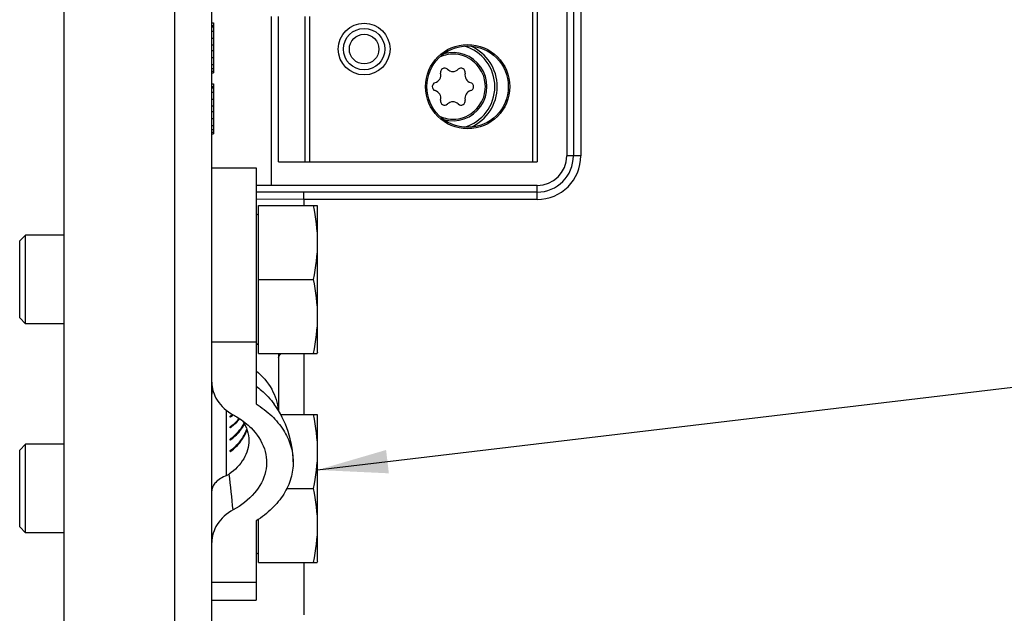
# Model space of a CAD drawing. Header units: inches. Extents: x 0 to 117, y 0 to 83.
# Tile 25 of 83: x 46.25 to 48.88, y 67.36 to 68.94. Entities that reach past the tile are written whole.
import ezdxf

# ---------------------------------------------------------------- set-up
doc = ezdxf.new("R2010")
doc.units = ezdxf.units.IN
doc.header["$LTSCALE"] = 6.431102
doc.header["$MEASUREMENT"] = 0
doc.layers.get('0').update_dxf_attribs({"linetype": 'CONTINUOUS'})
doc.layers.add('02___PRT_ALL_AXES', color=7, linetype='CONTINUOUS')
doc.styles.get("Standard").update_dxf_attribs({"font": 'txt', "width": 0.8})
doc.dimstyles.get("Standard").update_dxf_attribs({"dimtxt": 0.78125, "dimasz": 0.1875, "dimexe": 0.18, "dimexo": 0.0625, "dimgap": 0.09, "dimtad": 1, "dimdec": 1, "dimzin": 4, "dimdsep": 46, "dimtxsty": 'STANDARD', "dimblk": '_FILLED', "dimblk1": '_FILLED', "dimblk2": '_FILLED', "dimcen": 0.09, "dimadec": 0, "dimazin": 0, "dimtp": 0.1, "dimtm": 0.1, "dimtfac": 1, "dimtdec": 1, "dimtofl": 0, "dimtmove": 0, "dimatfit": 3, "dimldrblk": '_FILLED', "dimfxl": 1, "dimtolj": 1, "dimtzin": 4, "dimarcsym": 0})

# ---------------------------------------------------------------- blocks, each defined once
blk = doc.blocks.new('_FILLED')
at = {"color": 0, "linetype": 'BYBLOCK'}
blk.add_solid([(0, 0), (-1, 0.167), (-1, -0.167)], dxfattribs=at)

msp = doc.modelspace()

# ---------------------------------------------------------------- linework, layer by layer
at = {"color": 7, "linetype": 'CONTINUOUS'}
for p, q in [((46.7655, 63.3143), (46.7655, 75.02)), ((46.6671, 63.8916), (46.6671, 74.4428)), ((46.3718, 63.99), (46.3718, 74.3443)), ((47.6199, 68.5609), (47.6199, 70.5609)), ((47.6317, 70.5609), (47.6317, 68.5609)), ((47.7283, 70.5451), (47.7283, 68.5766)), ((47.748, 70.5451), (47.748, 68.5766)), ((46.9427, 68.5609), (46.9427, 68.9475)), ((47.0136, 68.5609), (47.0136, 68.9475)), ((46.7655, 68.931), (46.7695, 68.931)), ((46.7655, 68.9236), (46.7695, 68.9236)), ((46.7655, 68.9199), (46.7695, 68.9199)), ((46.7695, 68.931), (46.7695, 68.7981)), ((46.7655, 68.9088), (46.7695, 68.9088)), ((46.7655, 68.8904), (46.7695, 68.8904)), ((46.7655, 68.8719), (46.7695, 68.8719)), ((46.7655, 68.8571), (46.7695, 68.8571)), ((46.7655, 68.8387), (46.7695, 68.8387)), ((46.7655, 68.8202), (46.7695, 68.8202)), ((46.7655, 68.8092), (46.7695, 68.8092)), ((46.7655, 68.8018), (46.7695, 68.8018)), ((46.7655, 68.7981), (46.7695, 68.7981)), ((46.7655, 68.7686), (46.7695, 68.7686)), ((46.7655, 68.7612), (46.7695, 68.7612)), ((46.7655, 68.7575), (46.7695, 68.7575)), ((46.7695, 68.7686), (46.7695, 68.6357)), ((46.7655, 68.7464), (46.7695, 68.7464)), ((46.7655, 68.728), (46.7695, 68.728)), ((46.7655, 68.7095), (46.7695, 68.7095)), ((46.7655, 68.6947), (46.7695, 68.6947)), ((46.7655, 68.6763), (46.7695, 68.6763)), ((46.7655, 68.6578), (46.7695, 68.6578)), ((46.7655, 68.6468), (46.7695, 68.6468)), ((46.7655, 68.6394), (46.7695, 68.6394)), ((46.7655, 68.6357), (46.7695, 68.6357)), ((47.748, 68.5766), (47.7283, 68.5766)), ((46.9427, 68.5609), (47.6317, 68.5609)), ((47.0105, 68.4799), (46.8836, 68.4803)), ((47.6316, 68.4799), (47.0105, 68.4799)), ((47.0106, 68.4605), (47.0107, 68.4799)), ((47.0106, 68.4605), (46.8836, 68.4609)), ((47.6319, 68.4605), (47.0106, 68.4605)), ((47.0106, 68.4605), (47.0106, 68.4444)), ((47.0106, 68.0507), (47.0106, 67.8877)), ((47.0106, 67.494), (47.0106, 67.3541))]:
    msp.add_line(p, q, dxfattribs=at)
for centre, radius in [((47.171, 68.8609), 0.0689), ((47.171, 68.8609), 0.0551), ((47.171, 68.8609), 0.0394), ((47.4466, 68.7609), 0.1122), ((47.4466, 68.7609), 0.1083)]:
    msp.add_circle(centre, radius, dxfattribs=at)
for centre, radius, start, end in [((47.6316, 68.5766), 0.0967, 270.0368, 359.9994), ((47.6319, 68.5766), 0.1161, 270.0012, 359.9989)]:
    msp.add_arc(centre, radius, start, end, dxfattribs=at)
msp.add_open_spline([(47.6319, 68.4605), (47.6319, 68.4648), (47.6318, 68.4712), (47.6318, 68.4777), (47.6316, 68.4799)], degree=3, knots=[0, 0, 0, 0, 0.652598, 1, 1, 1, 1], dxfattribs=at)
at = {"layer": '02___PRT_ALL_AXES', "color": 7, "linetype": 'CONTINUOUS'}
for p, q in [((47.7104, 70.5451), (47.7104, 68.5766)), ((46.923, 68.9475), (46.923, 68.4979)), ((47.0254, 68.9475), (47.0254, 68.5609)), ((47.7283, 68.5766), (47.7104, 68.5766)), ((46.7655, 68.545), (46.8836, 68.545)), ((46.8836, 68.545), (46.8836, 67.916)), ((47.6317, 68.4979), (46.8836, 68.4979)), ((47.6316, 68.4799), (47.6317, 68.4979)), ((46.8895, 68.4444), (47.0463, 68.4444)), ((46.8895, 68.0507), (46.8895, 68.4444)), ((47.047, 68.4424), (47.0462, 68.4448)), ((47.047, 68.0527), (47.047, 68.4424)), ((46.8895, 68.4224), (46.8836, 68.4184)), ((46.2537, 68.3499), (46.2695, 68.3657)), ((46.3718, 68.3657), (46.2695, 68.3657)), ((46.2695, 68.1295), (46.2695, 68.3657)), ((46.2537, 68.1452), (46.2537, 68.3499)), ((46.8895, 68.2476), (47.0352, 68.2476)), ((46.2537, 68.1452), (46.2695, 68.1295)), ((46.3718, 68.1295), (46.2695, 68.1295)), ((46.8836, 68.0805), (46.7655, 68.0805)), ((46.8895, 68.0728), (46.8836, 68.0767)), ((46.8895, 68.0507), (47.0463, 68.0507)), ((46.9427, 68.0498), (46.9427, 67.8986)), ((47.047, 68.0527), (47.0462, 68.0503)), ((46.8049, 67.7256), (46.8049, 67.8982)), ((46.949, 67.8877), (47.0463, 67.8877)), ((47.047, 67.8857), (47.0462, 67.8881)), ((46.8143, 67.8836), (46.8179, 67.8836)), ((46.8143, 67.8808), (46.8143, 67.8836)), ((47.047, 67.496), (47.047, 67.8857)), ((46.8143, 67.8552), (46.8179, 67.8552)), ((46.8143, 67.8524), (46.8143, 67.8552)), ((46.2537, 67.7932), (46.2695, 67.8089)), ((46.3718, 67.8089), (46.2695, 67.8089)), ((46.2695, 67.5727), (46.2695, 67.8089)), ((46.8143, 67.8223), (46.8179, 67.8223)), ((46.8143, 67.8196), (46.8143, 67.8223)), ((46.2537, 67.5884), (46.2537, 67.7932)), ((46.8143, 67.7917), (46.8179, 67.7917)), ((46.8143, 67.7889), (46.8143, 67.7917)), ((46.9651, 67.6908), (47.0352, 67.6908)), ((46.8836, 67.6048), (46.8836, 67.3934)), ((46.8895, 67.494), (46.8895, 67.6087)), ((46.2537, 67.5884), (46.2695, 67.5727)), ((46.3718, 67.5727), (46.2695, 67.5727)), ((46.8895, 67.516), (46.8836, 67.5199)), ((46.8895, 67.494), (47.0463, 67.494)), ((47.047, 67.4959), (47.0462, 67.4936)), ((46.8836, 67.4403), (46.7655, 67.4403)), ((46.7655, 67.3934), (46.8836, 67.3934))]:
    msp.add_line(p, q, dxfattribs=at)
for centre, radius, start, end in [((47.4073, 68.7609), 0.1119, 285.4928, 74.5072), ((47.4073, 68.7609), 0.1181, 294.0147, 65.9853), ((47.4073, 68.7609), 0.0866, 246.9899, 113.0101), ((47.4073, 68.7609), 0.0908, 254.3969, 105.6031), ((47.3852, 68.7991), 0.011, 46.23, 193.77), ((47.4073, 68.8221), 0.0208, 226.23, 313.77), ((47.4293, 68.7991), 0.011, 346.23, 133.77), ((47.3543, 68.7915), 0.0208, 286.23, 13.77), ((47.4603, 68.7915), 0.0208, 166.23, 253.77), ((47.3632, 68.7609), 0.011, 106.23, 253.77), ((47.4514, 68.7609), 0.011, 286.23, 73.77), ((47.3543, 68.7303), 0.0208, 346.23, 73.77), ((47.4603, 68.7303), 0.0208, 106.23, 193.77), ((47.3852, 68.7227), 0.011, 166.23, 313.77), ((47.4073, 68.6997), 0.0208, 46.23, 133.77), ((47.4293, 68.7227), 0.011, 226.23, 13.77), ((46.8149, 68.0498), 0.1278, 0, 0.4165), ((46.8006, 68.1184), 0.162, 331.3157, 334.1979), ((46.7101, 68.1817), 0.2725, 328.6269, 330.2603), ((46.8039, 68.1168), 0.1583, 334.205, 335.3301), ((46.7107, 68.1813), 0.2718, 330.2609, 331.281), ((46.8725, 67.9421), 0.107, 170.8968, 179.9815), ((46.7222, 68.0092), 0.1558, 306.2189, 308.9386), ((46.7254, 68.0025), 0.1507, 309.0826, 309.9369), ((46.7206, 68.0086), 0.1584, 306.2285, 306.8476), ((46.7228, 68.0057), 0.1548, 306.8412, 309.0765), ((46.7206, 67.9802), 0.1584, 306.2285, 306.8476), ((46.7206, 67.9474), 0.1584, 306.2285, 306.8476), ((46.7206, 67.9167), 0.1584, 306.2285, 306.8476), ((43.8435, 67.3574), 2.9913, 5.3004, 7.1421)]:
    msp.add_arc(centre, radius, start, end, dxfattribs=at)
msp.add_ellipse((47.6317, 68.5766), major_axis=(0.0002, 0.0787), ratio=1, start_param=-3.139301, end_param=-1.568505, dxfattribs=at)
for points in [[(47.0352, 68.4444), (47.042, 68.4121), (47.0506, 68.346), (47.042, 68.2799), (47.0352, 68.2476)], [(47.0352, 68.2476), (47.042, 68.2153), (47.0506, 68.1492), (47.042, 68.083), (47.0352, 68.0507)], [(47.0352, 67.8877), (47.042, 67.8553), (47.0506, 67.7892), (47.042, 67.7231), (47.0352, 67.6908)], [(46.8049, 67.7256), (46.8073, 67.7266), (46.8095, 67.7279), (46.8116, 67.7293)], [(47.0352, 67.6908), (47.042, 67.6585), (47.0506, 67.5924), (47.042, 67.5263), (47.0352, 67.494)]]:
    msp.add_open_spline(points, degree=3, dxfattribs=at)
for points, knots in [([(46.8836, 68.0042), (46.8999, 67.9904), (46.9274, 67.959), (46.9406, 67.9188), (46.9422, 67.8995)], [0, 0, 0, 0, 0.523122, 1, 1, 1, 1]), ([(46.7655, 67.9742), (46.7655, 67.9574), (46.7766, 67.921), (46.8051, 67.8961), (46.822, 67.887)], [0, 0, 0, 0, 0.466408, 1, 1, 1, 1]), ([(46.8836, 67.9629), (46.8884, 67.9594), (46.9062, 67.9455), (46.922, 67.9288), (46.9317, 67.9152)], [0, 0, 0, 0, 0.260455, 1, 1, 1, 1]), ([(46.8836, 67.916), (46.8984, 67.9067), (46.9253, 67.8861), (46.957, 67.8484), (46.977, 67.8065), (46.9819, 67.7766), (46.9821, 67.7621)], [0, 0, 0, 0, 0.275117, 0.530844, 0.770238, 1, 1, 1, 1]), ([(46.9821, 67.7621), (46.9818, 67.7892), (46.9727, 67.8438), (46.9475, 67.8931), (46.9317, 67.9152)], [0, 0, 0, 0, 0.500035, 1, 1, 1, 1]), ([(46.822, 67.887), (46.8266, 67.8846), (46.8438, 67.8747), (46.8596, 67.8624), (46.87, 67.852)], [0, 0, 0, 0, 0.259877, 1, 1, 1, 1]), ([(46.8143, 67.8552), (46.8165, 67.8569), (46.8252, 67.8635), (46.8331, 67.8712), (46.8384, 67.8774)], [0, 0, 0, 0, 0.257473, 1, 1, 1, 1]), ([(46.8143, 67.8223), (46.8183, 67.8253), (46.8328, 67.837), (46.8452, 67.8517), (46.8518, 67.8638)], [0, 0, 0, 0, 0.263824, 1, 1, 1, 1]), ([(46.8156, 67.8534), (46.8179, 67.8552), (46.8267, 67.8621), (46.8347, 67.87), (46.8399, 67.8764)], [0, 0, 0, 0, 0.257735, 1, 1, 1, 1]), ([(46.8156, 67.8206), (46.8196, 67.8235), (46.834, 67.8354), (46.8461, 67.8503), (46.8526, 67.8624)], [0, 0, 0, 0, 0.263875, 1, 1, 1, 1]), ([(46.8473, 67.8713), (46.8526, 67.8633), (46.861, 67.8463), (46.864, 67.8274), (46.864, 67.8183)], [0, 0, 0, 0, 0.51087, 1, 1, 1, 1]), ([(46.8143, 67.7917), (46.8245, 67.7992), (46.8425, 67.816), (46.8549, 67.8375), (46.8587, 67.8485)], [0, 0, 0, 0, 0.522108, 1, 1, 1, 1]), ([(46.8156, 67.79), (46.8258, 67.7975), (46.8436, 67.8145), (46.8555, 67.8361), (46.8592, 67.8471)], [0, 0, 0, 0, 0.521972, 1, 1, 1, 1]), ([(46.87, 67.852), (46.8855, 67.8365), (46.9043, 67.8086), (46.9124, 67.7666), (46.909, 67.7244), (46.8811, 67.6731), (46.8435, 67.6452), (46.822, 67.6338)], [0, 0, 0, 0, 0.248514, 0.365027, 0.480704, 0.723515, 1, 1, 1, 1]), ([(46.864, 67.8183), (46.864, 67.81), (46.8615, 67.7931), (46.8471, 67.7602), (46.8269, 67.7401), (46.8116, 67.7293)], [0, 0, 0, 0, 0.2323, 0.473113, 1, 1, 1, 1]), ([(46.9821, 67.7621), (46.9822, 67.7472), (46.9779, 67.7168), (46.958, 67.6739), (46.926, 67.6353), (46.8986, 67.6143), (46.8836, 67.6048)], [0, 0, 0, 0, 0.229819, 0.468977, 0.724608, 1, 1, 1, 1]), ([(46.8049, 67.7256), (46.7991, 67.7232), (46.7886, 67.7181), (46.7758, 67.7083), (46.7676, 67.6972), (46.7655, 67.6889), (46.7655, 67.685)], [0, 0, 0, 0, 0.316638, 0.582924, 0.804946, 1, 1, 1, 1]), ([(46.822, 67.6338), (46.8051, 67.6247), (46.7766, 67.5998), (46.7655, 67.5634), (46.7655, 67.5466)], [0, 0, 0, 0, 0.533592, 1, 1, 1, 1])]:
    msp.add_open_spline(points, degree=3, knots=knots, dxfattribs=at)

# ---------------------------------------------------------------- leaders
at = {"color": 7, "linetype": 'CONTINUOUS'}
msp.add_leader([(47.047, 67.7401), (56.3389, 68.8473)], dimstyle='STANDARD', override={"dimtad": 0}, dxfattribs=at)

doc.saveas('drawing.dxf')
